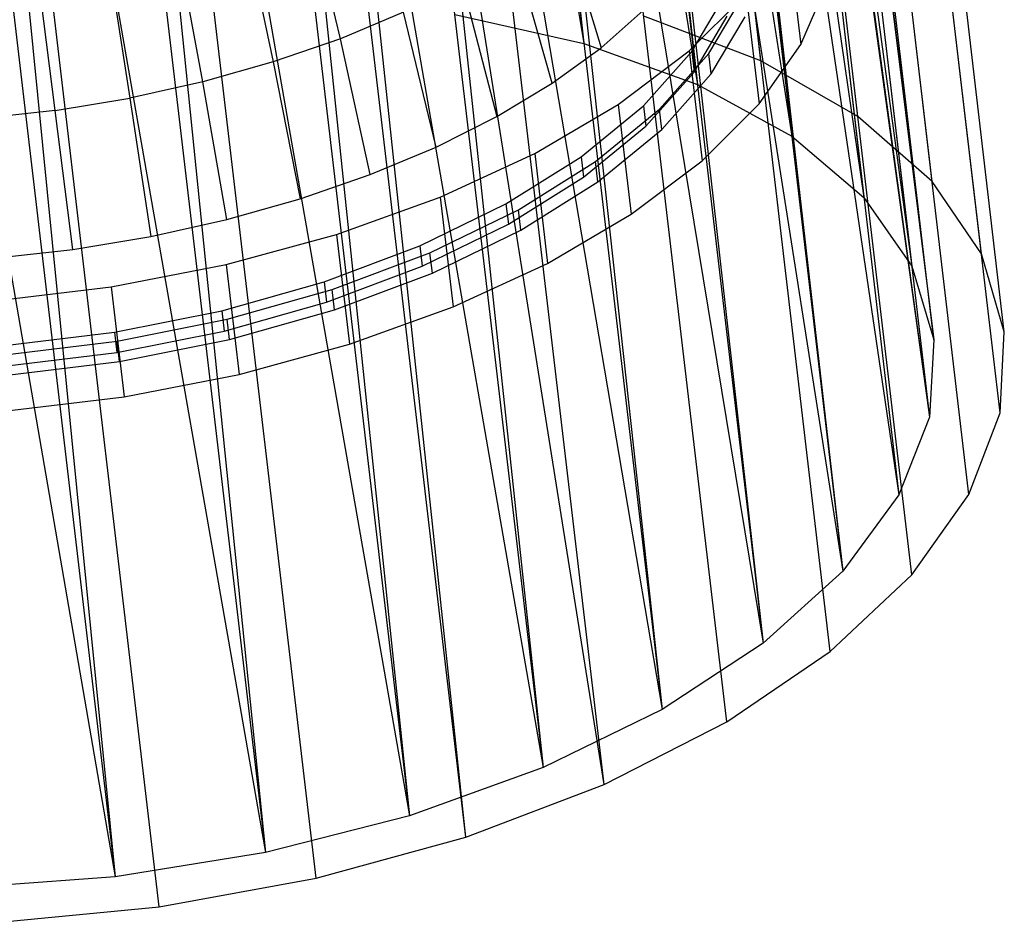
# Model space of a CAD drawing. Extents: x -23.4 to 23.6, y 0.3 to 4.
# Tile 56 of 189: x -15.2 to -14.4, y 0.3 to 1. Entities that reach past the tile are written whole.
import ezdxf

# ---------------------------------------------------------------- set-up
doc = ezdxf.new("R2010")
doc.units = 0
doc.header["$MEASUREMENT"] = 0
doc.layers.get('0').update_dxf_attribs({"color": 13, "linetype": 'CONTINUOUS'})

# ---------------------------------------------------------------- blocks, each defined once
blk = doc.blocks.new('FOURTY_V_PM_STL')
at = {"color": 0}
for p, q in [((-14.57983, 0.98943, -3.60826), (-14.91789, 3.86776, -1.93503)), ((-14.57983, 0.98943, -3.60826), (-14.91789, 3.86776, -1.93503)), ((-14.4991, 0.94321, -3.51244), (-14.83716, 3.82154, -1.83921)), ((-14.4991, 0.94321, -3.51244), (-14.83716, 3.82154, -1.83921)), ((-14.43737, 0.88919, -3.40704), (-14.77543, 3.76753, -1.73382)), ((-14.43737, 0.88919, -3.40704), (-14.77543, 3.76753, -1.73382)), ((-14.39641, 0.82894, -3.29512), (-14.73447, 3.70727, -1.62189)), ((-14.39641, 0.82894, -3.29512), (-14.73447, 3.70727, -1.62189)), ((-14.3774, 0.76418, -3.17987), (-14.71546, 3.64251, -1.50664)), ((-14.3774, 0.76418, -3.17987), (-14.71546, 3.64251, -1.50664)), ((-14.38089, 0.69678, -3.06463), (-14.71895, 3.57511, -1.3914)), ((-14.38089, 0.69678, -3.06463), (-14.71895, 3.57511, -1.3914)), ((-14.40677, 0.62867, -2.9527), (-14.74483, 3.507, -1.27947)), ((-14.40677, 0.62867, -2.9527), (-14.74483, 3.507, -1.27947)), ((-14.45431, 0.56182, -2.84731), (-14.79237, 3.44015, -1.17408)), ((-14.45431, 0.56182, -2.84731), (-14.79237, 3.44015, -1.17408)), ((-14.52213, 0.49815, -2.75148), (-14.86019, 3.37648, -1.07825)), ((-14.52213, 0.49815, -2.75148), (-14.86019, 3.37648, -1.07825)), ((-14.60829, 0.43949, -2.66798), (-14.94635, 3.31782, -0.99475)), ((-14.60829, 0.43949, -2.66798), (-14.94635, 3.31782, -0.99475)), ((-14.7103, 0.38753, -2.59921), (-15.04836, 3.26586, -0.92598)), ((-14.7103, 0.38753, -2.59921), (-15.04836, 3.26586, -0.92598)), ((-15.01506, 2.71695, -2.73334), (-14.72699, 1.00401, -3.66307)), ((-15.01506, 2.71695, -2.73334), (-14.72699, 1.00401, -3.66307)), ((-14.92573, 2.6961, -2.67942), (-14.72699, 1.00401, -3.66307)), ((-14.92573, 2.6961, -2.67942), (-14.72699, 1.00401, -3.66307)), ((-14.91214, 2.69206, -2.66973), (-14.63259, 0.9699, -3.58532)), ((-14.91214, 2.69206, -2.66973), (-14.63259, 0.9699, -3.58532)), ((-14.91214, 2.69206, -2.66973), (-14.72699, 1.00401, -3.66307)), ((-14.91214, 2.69206, -2.66973), (-14.72699, 1.00401, -3.66307)), ((-14.83133, 2.66199, -2.60168), (-14.63259, 0.9699, -3.58532)), ((-14.83133, 2.66199, -2.60168), (-14.63259, 0.9699, -3.58532)), ((-14.7103, 0.38753, -2.59921), (-15.07085, 2.65479, -1.21793)), ((-14.82523, 0.34376, -2.54714), (-15.07085, 2.65479, -1.21793)), ((-14.82523, 0.34376, -2.54714), (-15.07085, 2.65479, -1.21793)), ((-14.7103, 0.38753, -2.59921), (-15.07085, 2.65479, -1.21793)), ((-14.82204, 2.65774, -2.59249), (-14.55421, 0.92675, -3.49526)), ((-14.82204, 2.65774, -2.59249), (-14.55421, 0.92675, -3.49526)), ((-14.82204, 2.65774, -2.59249), (-14.63259, 0.9699, -3.58532)), ((-14.82204, 2.65774, -2.59249), (-14.63259, 0.9699, -3.58532)), ((-14.82523, 0.34376, -2.54714), (-15.09568, 2.64642, -1.20855)), ((-14.82523, 0.34376, -2.54714), (-15.09568, 2.64642, -1.20855)), ((-14.75294, 2.61884, -2.51161), (-14.55421, 0.92675, -3.49526)), ((-14.75294, 2.61884, -2.51161), (-14.55421, 0.92675, -3.49526)), ((-14.74736, 2.61499, -2.50385), (-14.4942, 0.87587, -3.39561)), ((-14.74736, 2.61499, -2.50385), (-14.4942, 0.87587, -3.39561)), ((-14.74736, 2.61499, -2.50385), (-14.55421, 0.92675, -3.49526)), ((-14.74736, 2.61499, -2.50385), (-14.55421, 0.92675, -3.49526)), ((-14.94978, 0.30944, -2.51327), (-15.22022, 2.61211, -1.17469)), ((-14.94978, 0.30944, -2.51327), (-15.22022, 2.61211, -1.17469)), ((-15.08035, 0.28557, -2.49858), (-15.3508, 2.58823, -1.15999)), ((-15.08035, 0.28557, -2.49858), (-15.3508, 2.58823, -1.15999)), ((-14.69294, 2.56796, -2.41196), (-14.4942, 0.87587, -3.39561)), ((-14.69294, 2.56796, -2.41196), (-14.4942, 0.87587, -3.39561)), ((-14.69026, 2.56502, -2.40636), (-14.45442, 0.8188, -3.2894)), ((-14.69026, 2.56502, -2.40636), (-14.45442, 0.8188, -3.2894)), ((-14.69026, 2.56502, -2.40636), (-14.4942, 0.87587, -3.39561)), ((-14.69026, 2.56502, -2.40636), (-14.4942, 0.87587, -3.39561)), ((-14.65315, 2.5109, -2.30576), (-14.45442, 0.8188, -3.2894)), ((-14.65315, 2.5109, -2.30576), (-14.45442, 0.8188, -3.2894)), ((-14.65237, 2.50928, -2.30283), (-14.43605, 0.75729, -3.17987)), ((-14.65237, 2.50928, -2.30283), (-14.43605, 0.75729, -3.17987)), ((-14.65237, 2.50928, -2.30283), (-14.45442, 0.8188, -3.2894)), ((-14.65237, 2.50928, -2.30283), (-14.45442, 0.8188, -3.2894)), ((-14.43605, 0.75729, -3.17987), (-14.63479, 2.44938, -2.19623)), ((-14.43605, 0.75729, -3.17987), (-14.63479, 2.44938, -2.19623)), ((-14.6384, 2.38528, -2.0867), (-14.43966, 0.69319, -3.07034)), ((-14.6384, 2.38528, -2.0867), (-14.43966, 0.69319, -3.07034)), ((-14.6384, 2.38528, -2.0867), (-14.43605, 0.75729, -3.17987)), ((-14.6384, 2.38528, -2.0867), (-14.43605, 0.75729, -3.17987)), ((-14.63801, 2.38703, -2.08963), (-14.43605, 0.75729, -3.17987)), ((-14.63801, 2.38703, -2.08963), (-14.43605, 0.75729, -3.17987)), ((-14.66388, 2.32055, -1.98049), (-14.46515, 0.62846, -2.96414)), ((-14.66388, 2.32055, -1.98049), (-14.46515, 0.62846, -2.96414)), ((-14.66388, 2.32055, -1.98049), (-14.43966, 0.69319, -3.07034)), ((-14.66388, 2.32055, -1.98049), (-14.43966, 0.69319, -3.07034)), ((-14.66196, 2.32404, -1.98609), (-14.43966, 0.69319, -3.07034)), ((-14.66196, 2.32404, -1.98609), (-14.43966, 0.69319, -3.07034)), ((-14.70593, 2.2622, -1.88861), (-14.51172, 0.56506, -2.86449)), ((-14.70593, 2.2622, -1.88861), (-14.51172, 0.56506, -2.86449)), ((-14.70593, 2.2622, -1.88861), (-14.46515, 0.62846, -2.96414)), ((-14.70593, 2.2622, -1.88861), (-14.46515, 0.62846, -2.96414)), ((-14.71046, 2.25716, -1.88084), (-14.51172, 0.56506, -2.86449)), ((-14.71046, 2.25716, -1.88084), (-14.51172, 0.56506, -2.86449)), ((-14.76866, 2.2033, -1.79997), (-14.57798, 0.50492, -2.77442)), ((-14.76866, 2.2033, -1.79997), (-14.57798, 0.50492, -2.77442)), ((-14.76866, 2.2033, -1.79997), (-14.51172, 0.56506, -2.86449)), ((-14.76866, 2.2033, -1.79997), (-14.51172, 0.56506, -2.86449)), ((-14.77672, 2.19702, -1.79078), (-14.57798, 0.50492, -2.77442)), ((-14.77672, 2.19702, -1.79078), (-14.57798, 0.50492, -2.77442)), ((-14.84836, 2.14904, -1.72273), (-14.66191, 0.44987, -2.69668)), ((-14.84836, 2.14904, -1.72273), (-14.66191, 0.44987, -2.69668)), ((-14.84836, 2.14904, -1.72273), (-14.57798, 0.50492, -2.77442)), ((-14.84836, 2.14904, -1.72273), (-14.57798, 0.50492, -2.77442)), ((-14.86064, 2.14196, -1.71303), (-14.66191, 0.44987, -2.69668)), ((-14.86064, 2.14196, -1.71303), (-14.66191, 0.44987, -2.69668)), ((-14.94272, 2.10098, -1.65911), (-14.76095, 0.40158, -2.63361)), ((-14.94272, 2.10098, -1.65911), (-14.76095, 0.40158, -2.63361)), ((-14.94272, 2.10098, -1.65911), (-14.66191, 0.44987, -2.69668)), ((-14.94272, 2.10098, -1.65911), (-14.66191, 0.44987, -2.69668)), ((-14.95969, 2.09367, -1.64997), (-14.76095, 0.40158, -2.63361)), ((-14.95969, 2.09367, -1.64997), (-14.76095, 0.40158, -2.63361)), ((-15.04903, 2.06049, -1.61095), (-14.8721, 0.36151, -2.58715)), ((-15.04903, 2.06049, -1.61095), (-14.8721, 0.36151, -2.58715)), ((-15.04903, 2.06049, -1.61095), (-14.76095, 0.40158, -2.63361)), ((-15.04903, 2.06049, -1.61095), (-14.76095, 0.40158, -2.63361)), ((-15.07084, 2.0536, -1.6035), (-14.8721, 0.36151, -2.58715)), ((-15.07084, 2.0536, -1.6035), (-14.8721, 0.36151, -2.58715)), ((-15.19071, 2.02298, -1.57504), (-14.99198, 0.33089, -2.55869)), ((-15.19071, 2.02298, -1.57504), (-14.99198, 0.33089, -2.55869)), ((-15.16424, 2.02875, -1.57962), (-14.99198, 0.33089, -2.55869)), ((-15.16424, 2.02875, -1.57962), (-14.99198, 0.33089, -2.55869)), ((-15.16424, 2.02875, -1.57962), (-14.8721, 0.36151, -2.58715)), ((-15.16424, 2.02875, -1.57962), (-14.8721, 0.36151, -2.58715)), ((-15.28502, 2.00667, -1.56603), (-15.11695, 0.31064, -2.54911)), ((-15.28502, 2.00667, -1.56603), (-15.11695, 0.31064, -2.54911)), ((-15.28502, 2.00667, -1.56603), (-14.99198, 0.33089, -2.55869)), ((-15.28502, 2.00667, -1.56603), (-14.99198, 0.33089, -2.55869)), ((-15.31568, 2.00273, -1.56546), (-15.11695, 0.31064, -2.54911)), ((-15.31568, 2.00273, -1.56546), (-15.11695, 0.31064, -2.54911)), ((-15.40791, 1.99487, -1.57057), (-15.11695, 0.31064, -2.54911)), ((-15.40791, 1.99487, -1.57057), (-15.11695, 0.31064, -2.54911)), ((-14.92953, 1.00791, -2.39211), (-14.95714, 1.12205, -2.35701)), ((-14.92953, 1.00791, -2.39211), (-14.95714, 1.12205, -2.35701)), ((-14.74538, 1.10898, -2.52876), (-14.71271, 1.00025, -2.57498)), ((-14.74538, 1.10898, -2.52876), (-14.71271, 1.00025, -2.57498)), ((-15.01006, 1.10371, -2.33614), (-14.98539, 0.98854, -2.37008)), ((-15.01006, 1.10371, -2.33614), (-14.98539, 0.98854, -2.37008)), ((-14.55733, 1.09445, -2.70563), (-14.5466, 1.00302, -2.75878)), ((-14.55733, 1.09445, -2.70563), (-14.5466, 1.00302, -2.75878)), ((-15.04399, 0.97202, -2.35349), (-15.06556, 1.08806, -2.32043)), ((-15.04399, 0.97202, -2.35349), (-15.06556, 1.08806, -2.32043)), ((-15.12302, 1.07527, -2.31005), (-15.10464, 0.95852, -2.34254)), ((-15.12302, 1.07527, -2.31005), (-15.10464, 0.95852, -2.34254)), ((-14.75343, 0.97079, -2.53252), (-14.78442, 1.08072, -2.48804)), ((-14.75343, 0.97079, -2.53252), (-14.78442, 1.08072, -2.48804)), ((-15.16667, 0.94821, -2.33733), (-15.18178, 1.06551, -2.30512)), ((-15.16667, 0.94821, -2.33733), (-15.18178, 1.06551, -2.30512)), ((-14.82847, 1.05426, -2.45142), (-14.79936, 0.94319, -2.49433)), ((-14.82847, 1.05426, -2.45142), (-14.79936, 0.94319, -2.49433)), ((-14.5466, 1.00302, -2.75878), (-14.52526, 1.05311, -2.84063)), ((-14.5466, 1.00302, -2.75878), (-14.52526, 1.05311, -2.84063)), ((-14.63939, 0.99783, -2.556), (-14.59203, 1.04521, -2.62794)), ((-14.63939, 0.99783, -2.556), (-14.59203, 1.04521, -2.62794)), ((-14.63732, 0.99714, -2.72761), (-14.60989, 1.04357, -2.80196)), ((-14.63732, 0.99714, -2.72761), (-14.60989, 1.04357, -2.80196)), ((-14.62309, 0.99552, -2.72196), (-14.59498, 1.04312, -2.79816)), ((-14.62309, 0.99552, -2.72196), (-14.59498, 1.04312, -2.79816)), ((-14.59203, 1.04521, -2.62794), (-14.58129, 0.95378, -2.68109)), ((-14.59203, 1.04521, -2.62794), (-14.58129, 0.95378, -2.68109)), ((-14.87702, 1.02989, -2.41932), (-14.92953, 1.00791, -2.39211)), ((-14.87702, 1.02989, -2.41932), (-14.92953, 1.00791, -2.39211)), ((-14.84999, 0.91779, -2.46086), (-14.87702, 1.02989, -2.41932)), ((-14.84999, 0.91779, -2.46086), (-14.87702, 1.02989, -2.41932)), ((-14.83453, 1.02804, -3.72613), (-14.72699, 1.00401, -3.66307)), ((-14.83453, 1.02804, -3.72613), (-14.72699, 1.00401, -3.66307)), ((-14.71271, 1.00025, -2.57498), (-14.67768, 1.03126, -2.62124)), ((-14.71271, 1.00025, -2.57498), (-14.67768, 1.03126, -2.62124)), ((-14.57983, 0.98943, -3.60826), (-14.67723, 1.02653, -3.69176)), ((-14.57983, 0.98943, -3.60826), (-14.67723, 1.02653, -3.69176)), ((-14.63533, 0.9802, -2.73746), (-14.6079, 1.02664, -2.8118)), ((-14.63533, 0.9802, -2.73746), (-14.6079, 1.02664, -2.8118)), ((-14.62111, 0.97859, -2.7318), (-14.59299, 1.02619, -2.808)), ((-14.62111, 0.97859, -2.7318), (-14.59299, 1.02619, -2.808)), ((-14.92953, 1.00791, -2.39211), (-14.98539, 0.98854, -2.37008)), ((-14.92953, 1.00791, -2.39211), (-14.98539, 0.98854, -2.37008)), ((-14.90474, 0.89486, -2.43248), (-14.92953, 1.00791, -2.39211)), ((-14.90474, 0.89486, -2.43248), (-14.92953, 1.00791, -2.39211)), ((-14.75343, 0.97079, -2.53252), (-14.71271, 1.00025, -2.57498)), ((-14.75343, 0.97079, -2.53252), (-14.71271, 1.00025, -2.57498)), ((-14.72699, 1.00401, -3.66307), (-14.63259, 0.9699, -3.58532)), ((-14.72699, 1.00401, -3.66307), (-14.63259, 0.9699, -3.58532)), ((-14.58129, 0.95378, -2.68109), (-14.5466, 1.00302, -2.75878)), ((-14.58129, 0.95378, -2.68109), (-14.5466, 1.00302, -2.75878)), ((-14.69844, 0.95327, -2.49127), (-14.63939, 0.99783, -2.556)), ((-14.69844, 0.95327, -2.49127), (-14.63939, 0.99783, -2.556)), ((-14.67743, 0.95214, -2.65832), (-14.63732, 0.99714, -2.72761)), ((-14.67743, 0.95214, -2.65832), (-14.63732, 0.99714, -2.72761)), ((-14.66421, 0.94939, -2.65092), (-14.62309, 0.99552, -2.72196)), ((-14.66421, 0.94939, -2.65092), (-14.62309, 0.99552, -2.72196)), ((-14.63939, 0.99783, -2.556), (-14.62865, 0.9064, -2.60915)), ((-14.63939, 0.99783, -2.556), (-14.62865, 0.9064, -2.60915)), ((-14.63732, 0.99714, -2.72761), (-14.63533, 0.9802, -2.73746)), ((-14.63732, 0.99714, -2.72761), (-14.63533, 0.9802, -2.73746)), ((-14.62111, 0.97859, -2.7318), (-14.62309, 0.99552, -2.72196)), ((-14.62111, 0.97859, -2.7318), (-14.62309, 0.99552, -2.72196)), ((-14.98539, 0.98854, -2.37008), (-15.04399, 0.97202, -2.35349)), ((-14.98539, 0.98854, -2.37008), (-15.04399, 0.97202, -2.35349)), ((-14.98539, 0.98854, -2.37008), (-14.96299, 0.87467, -2.40951)), ((-14.98539, 0.98854, -2.37008), (-14.96299, 0.87467, -2.40951)), ((-14.4991, 0.94321, -3.51244), (-14.57983, 0.98943, -3.60826)), ((-14.4991, 0.94321, -3.51244), (-14.57983, 0.98943, -3.60826)), ((-14.67545, 0.93521, -2.66816), (-14.63533, 0.9802, -2.73746)), ((-14.67545, 0.93521, -2.66816), (-14.63533, 0.9802, -2.73746)), ((-14.66222, 0.93246, -2.66076), (-14.62111, 0.97859, -2.7318)), ((-14.66222, 0.93246, -2.66076), (-14.62111, 0.97859, -2.7318)), ((-15.04399, 0.97202, -2.35349), (-15.10464, 0.95852, -2.34254)), ((-15.04399, 0.97202, -2.35349), (-15.10464, 0.95852, -2.34254)), ((-15.02409, 0.85744, -2.39222), (-15.04399, 0.97202, -2.35349)), ((-15.02409, 0.85744, -2.39222), (-15.04399, 0.97202, -2.35349)), ((-14.79936, 0.94319, -2.49433), (-14.75343, 0.97079, -2.53252)), ((-14.79936, 0.94319, -2.49433), (-14.75343, 0.97079, -2.53252)), ((-14.63259, 0.9699, -3.58532), (-14.55421, 0.92675, -3.49526)), ((-14.63259, 0.9699, -3.58532), (-14.55421, 0.92675, -3.49526)), ((-15.16667, 0.94821, -2.33733), (-15.10464, 0.95852, -2.34254)), ((-15.16667, 0.94821, -2.33733), (-15.10464, 0.95852, -2.34254)), ((-15.10464, 0.95852, -2.34254), (-15.08734, 0.84337, -2.38079)), ((-15.10464, 0.95852, -2.34254), (-15.08734, 0.84337, -2.38079)), ((-14.76799, 0.91243, -2.43507), (-14.69844, 0.95327, -2.49127)), ((-14.76799, 0.91243, -2.43507), (-14.69844, 0.95327, -2.49127)), ((-14.72934, 0.90959, -2.59561), (-14.67743, 0.95214, -2.65832)), ((-14.72934, 0.90959, -2.59561), (-14.67743, 0.95214, -2.65832)), ((-14.69844, 0.95327, -2.49127), (-14.6877, 0.86184, -2.54442)), ((-14.69844, 0.95327, -2.49127), (-14.6877, 0.86184, -2.54442)), ((-14.67743, 0.95214, -2.65832), (-14.67545, 0.93521, -2.66816)), ((-14.67743, 0.95214, -2.65832), (-14.67545, 0.93521, -2.66816)), ((-14.62865, 0.9064, -2.60915), (-14.58129, 0.95378, -2.68109)), ((-14.62865, 0.9064, -2.60915), (-14.58129, 0.95378, -2.68109)), ((-15.16667, 0.94821, -2.33733), (-15.22938, 0.9412, -2.33794)), ((-15.16667, 0.94821, -2.33733), (-15.22938, 0.9412, -2.33794)), ((-15.15202, 0.83261, -2.37536), (-15.16667, 0.94821, -2.33733)), ((-15.15202, 0.83261, -2.37536), (-15.16667, 0.94821, -2.33733)), ((-14.84999, 0.91779, -2.46086), (-14.79936, 0.94319, -2.49433)), ((-14.84999, 0.91779, -2.46086), (-14.79936, 0.94319, -2.49433)), ((-14.71742, 0.90578, -2.58665), (-14.66421, 0.94939, -2.65092)), ((-14.71742, 0.90578, -2.58665), (-14.66421, 0.94939, -2.65092)), ((-14.66222, 0.93246, -2.66076), (-14.66421, 0.94939, -2.65092)), ((-14.66222, 0.93246, -2.66076), (-14.66421, 0.94939, -2.65092)), ((-14.43737, 0.88919, -3.40704), (-14.4991, 0.94321, -3.51244)), ((-14.43737, 0.88919, -3.40704), (-14.4991, 0.94321, -3.51244)), ((-14.72735, 0.89266, -2.60546), (-14.67545, 0.93521, -2.66816)), ((-14.72735, 0.89266, -2.60546), (-14.67545, 0.93521, -2.66816)), ((-14.71543, 0.88885, -2.59649), (-14.66222, 0.93246, -2.66076)), ((-14.71543, 0.88885, -2.59649), (-14.66222, 0.93246, -2.66076)), ((-14.55421, 0.92675, -3.49526), (-14.4942, 0.87587, -3.39561)), ((-14.55421, 0.92675, -3.49526), (-14.4942, 0.87587, -3.39561)), ((-14.90474, 0.89486, -2.43248), (-14.84999, 0.91779, -2.46086)), ((-14.90474, 0.89486, -2.43248), (-14.84999, 0.91779, -2.46086)), ((-14.84661, 0.87614, -2.38854), (-14.76799, 0.91243, -2.43507)), ((-14.84661, 0.87614, -2.38854), (-14.76799, 0.91243, -2.43507)), ((-14.79187, 0.87044, -2.5409), (-14.72934, 0.90959, -2.59561)), ((-14.79187, 0.87044, -2.5409), (-14.72934, 0.90959, -2.59561)), ((-14.76799, 0.91243, -2.43507), (-14.75725, 0.821, -2.48822)), ((-14.76799, 0.91243, -2.43507), (-14.75725, 0.821, -2.48822)), ((-14.72934, 0.90959, -2.59561), (-14.72735, 0.89266, -2.60546)), ((-14.72934, 0.90959, -2.59561), (-14.72735, 0.89266, -2.60546)), ((-14.78151, 0.86565, -2.53057), (-14.71742, 0.90578, -2.58665)), ((-14.78151, 0.86565, -2.53057), (-14.71742, 0.90578, -2.58665)), ((-14.71543, 0.88885, -2.59649), (-14.71742, 0.90578, -2.58665)), ((-14.71543, 0.88885, -2.59649), (-14.71742, 0.90578, -2.58665)), ((-14.6877, 0.86184, -2.54442), (-14.62865, 0.9064, -2.60915)), ((-14.6877, 0.86184, -2.54442), (-14.62865, 0.9064, -2.60915)), ((-14.96299, 0.87467, -2.40951), (-14.90474, 0.89486, -2.43248)), ((-14.96299, 0.87467, -2.40951), (-14.90474, 0.89486, -2.43248)), ((-14.78988, 0.85351, -2.55075), (-14.72735, 0.89266, -2.60546)), ((-14.78988, 0.85351, -2.55075), (-14.72735, 0.89266, -2.60546)), ((-14.77953, 0.84872, -2.54041), (-14.71543, 0.88885, -2.59649)), ((-14.77953, 0.84872, -2.54041), (-14.71543, 0.88885, -2.59649)), ((-14.39641, 0.82894, -3.29512), (-14.43737, 0.88919, -3.40704)), ((-14.39641, 0.82894, -3.29512), (-14.43737, 0.88919, -3.40704)), ((-15.02409, 0.85744, -2.39222), (-14.96299, 0.87467, -2.40951)), ((-15.02409, 0.85744, -2.39222), (-14.96299, 0.87467, -2.40951)), ((-14.93271, 0.84515, -2.35262), (-14.84661, 0.87614, -2.38854)), ((-14.93271, 0.84515, -2.35262), (-14.84661, 0.87614, -2.38854)), ((-14.86363, 0.83557, -2.49541), (-14.79187, 0.87044, -2.5409)), ((-14.86363, 0.83557, -2.49541), (-14.79187, 0.87044, -2.5409)), ((-14.84661, 0.87614, -2.38854), (-14.83587, 0.78471, -2.44169)), ((-14.84661, 0.87614, -2.38854), (-14.83587, 0.78471, -2.44169)), ((-14.79187, 0.87044, -2.5409), (-14.78988, 0.85351, -2.55075)), ((-14.79187, 0.87044, -2.5409), (-14.78988, 0.85351, -2.55075)), ((-14.4942, 0.87587, -3.39561), (-14.45442, 0.8188, -3.2894)), ((-14.4942, 0.87587, -3.39561), (-14.45442, 0.8188, -3.2894)), ((-14.85508, 0.8299, -2.48393), (-14.78151, 0.86565, -2.53057)), ((-14.85508, 0.8299, -2.48393), (-14.78151, 0.86565, -2.53057)), ((-14.77953, 0.84872, -2.54041), (-14.78151, 0.86565, -2.53057)), ((-14.77953, 0.84872, -2.54041), (-14.78151, 0.86565, -2.53057)), ((-14.75725, 0.821, -2.48822), (-14.6877, 0.86184, -2.54442)), ((-14.75725, 0.821, -2.48822), (-14.6877, 0.86184, -2.54442)), ((-15.08734, 0.84337, -2.38079), (-15.02409, 0.85744, -2.39222)), ((-15.08734, 0.84337, -2.38079), (-15.02409, 0.85744, -2.39222)), ((-14.86164, 0.81864, -2.50525), (-14.78988, 0.85351, -2.55075)), ((-14.86164, 0.81864, -2.50525), (-14.78988, 0.85351, -2.55075)), ((-15.02454, 0.82009, -2.32806), (-14.93271, 0.84515, -2.35262)), ((-15.02454, 0.82009, -2.32806), (-14.93271, 0.84515, -2.35262)), ((-14.93271, 0.84515, -2.35262), (-14.92197, 0.75372, -2.40577)), ((-14.93271, 0.84515, -2.35262), (-14.92197, 0.75372, -2.40577)), ((-14.85309, 0.81297, -2.49378), (-14.77953, 0.84872, -2.54041)), ((-14.85309, 0.81297, -2.49378), (-14.77953, 0.84872, -2.54041)), ((-15.15202, 0.83261, -2.37536), (-15.08734, 0.84337, -2.38079)), ((-15.15202, 0.83261, -2.37536), (-15.08734, 0.84337, -2.38079)), ((-14.94303, 0.80575, -2.46015), (-14.86363, 0.83557, -2.49541)), ((-14.94303, 0.80575, -2.46015), (-14.86363, 0.83557, -2.49541)), ((-14.86363, 0.83557, -2.49541), (-14.86164, 0.81864, -2.50525)), ((-14.86363, 0.83557, -2.49541), (-14.86164, 0.81864, -2.50525)), ((-15.2174, 0.8253, -2.376), (-15.15202, 0.83261, -2.37536)), ((-15.2174, 0.8253, -2.376), (-15.15202, 0.83261, -2.37536)), ((-14.93646, 0.79933, -2.44779), (-14.85508, 0.8299, -2.48393)), ((-14.93646, 0.79933, -2.44779), (-14.85508, 0.8299, -2.48393)), ((-14.85309, 0.81297, -2.49378), (-14.85508, 0.8299, -2.48393)), ((-14.85309, 0.81297, -2.49378), (-14.85508, 0.8299, -2.48393)), ((-14.3774, 0.76418, -3.17987), (-14.39641, 0.82894, -3.29512)), ((-14.3774, 0.76418, -3.17987), (-14.39641, 0.82894, -3.29512)), ((-15.12022, 0.80146, -2.31535), (-15.02454, 0.82009, -2.32806)), ((-15.12022, 0.80146, -2.31535), (-15.02454, 0.82009, -2.32806)), ((-15.02454, 0.82009, -2.32806), (-15.0138, 0.72866, -2.38121)), ((-15.02454, 0.82009, -2.32806), (-15.0138, 0.72866, -2.38121)), ((-14.83587, 0.78471, -2.44169), (-14.75725, 0.821, -2.48822)), ((-14.83587, 0.78471, -2.44169), (-14.75725, 0.821, -2.48822)), ((-14.94104, 0.78882, -2.46999), (-14.86164, 0.81864, -2.50525)), ((-14.94104, 0.78882, -2.46999), (-14.86164, 0.81864, -2.50525)), ((-14.93447, 0.7824, -2.45763), (-14.85309, 0.81297, -2.49378)), ((-14.93447, 0.7824, -2.45763), (-14.85309, 0.81297, -2.49378)), ((-14.45442, 0.8188, -3.2894), (-14.43605, 0.75729, -3.17987)), ((-14.45442, 0.8188, -3.2894), (-14.43605, 0.75729, -3.17987)), ((-15.02827, 0.78164, -2.43591), (-14.94303, 0.80575, -2.46015)), ((-15.02827, 0.78164, -2.43591), (-14.94303, 0.80575, -2.46015)), ((-14.94303, 0.80575, -2.46015), (-14.94104, 0.78882, -2.46999)), ((-14.94303, 0.80575, -2.46015), (-14.94104, 0.78882, -2.46999)), ((-15.2178, 0.78965, -2.31475), (-15.12022, 0.80146, -2.31535)), ((-15.2178, 0.78965, -2.31475), (-15.12022, 0.80146, -2.31535)), ((-15.12022, 0.80146, -2.31535), (-15.10948, 0.71003, -2.3685)), ((-15.12022, 0.80146, -2.31535), (-15.10948, 0.71003, -2.3685)), ((-15.02384, 0.77463, -2.42294), (-14.93646, 0.79933, -2.44779)), ((-15.02384, 0.77463, -2.42294), (-14.93646, 0.79933, -2.44779)), ((-14.93447, 0.7824, -2.45763), (-14.93646, 0.79933, -2.44779)), ((-14.93447, 0.7824, -2.45763), (-14.93646, 0.79933, -2.44779)), ((-15.02629, 0.76471, -2.44575), (-14.94104, 0.78882, -2.46999)), ((-15.02629, 0.76471, -2.44575), (-14.94104, 0.78882, -2.46999)), ((-15.11747, 0.7638, -2.42323), (-15.02827, 0.78164, -2.43591)), ((-15.11747, 0.7638, -2.42323), (-15.02827, 0.78164, -2.43591)), ((-15.02827, 0.78164, -2.43591), (-15.02629, 0.76471, -2.44575)), ((-15.02827, 0.78164, -2.43591), (-15.02629, 0.76471, -2.44575)), ((-15.02185, 0.7577, -2.43279), (-14.93447, 0.7824, -2.45763)), ((-15.02185, 0.7577, -2.43279), (-14.93447, 0.7824, -2.45763)), ((-14.92197, 0.75372, -2.40577), (-14.83587, 0.78471, -2.44169)), ((-14.92197, 0.75372, -2.40577), (-14.83587, 0.78471, -2.44169)), ((-15.11528, 0.75633, -2.40995), (-15.02384, 0.77463, -2.42294)), ((-15.11528, 0.75633, -2.40995), (-15.02384, 0.77463, -2.42294)), ((-15.02185, 0.7577, -2.43279), (-15.02384, 0.77463, -2.42294)), ((-15.02185, 0.7577, -2.43279), (-15.02384, 0.77463, -2.42294)), ((-15.20863, 0.75261, -2.4224), (-15.11747, 0.7638, -2.42323)), ((-15.20863, 0.75261, -2.4224), (-15.11747, 0.7638, -2.42323)), ((-15.11747, 0.7638, -2.42323), (-15.11549, 0.74687, -2.43308)), ((-15.11747, 0.7638, -2.42323), (-15.11549, 0.74687, -2.43308)), ((-15.11549, 0.74687, -2.43308), (-15.02629, 0.76471, -2.44575)), ((-15.11549, 0.74687, -2.43308), (-15.02629, 0.76471, -2.44575)), ((-14.38089, 0.69678, -3.06463), (-14.3774, 0.76418, -3.17987)), ((-14.38089, 0.69678, -3.06463), (-14.3774, 0.76418, -3.17987)), ((-15.20872, 0.74486, -2.4091), (-15.11528, 0.75633, -2.40995)), ((-15.20872, 0.74486, -2.4091), (-15.11528, 0.75633, -2.40995)), ((-15.11329, 0.7394, -2.41979), (-15.11528, 0.75633, -2.40995)), ((-15.11329, 0.7394, -2.41979), (-15.11528, 0.75633, -2.40995)), ((-15.11329, 0.7394, -2.41979), (-15.02185, 0.7577, -2.43279)), ((-15.11329, 0.7394, -2.41979), (-15.02185, 0.7577, -2.43279)), ((-15.0138, 0.72866, -2.38121), (-14.92197, 0.75372, -2.40577)), ((-15.0138, 0.72866, -2.38121), (-14.92197, 0.75372, -2.40577)), ((-14.43605, 0.75729, -3.17987), (-14.43966, 0.69319, -3.07034)), ((-14.43605, 0.75729, -3.17987), (-14.43966, 0.69319, -3.07034)), ((-15.20664, 0.73568, -2.43224), (-15.11549, 0.74687, -2.43308)), ((-15.20664, 0.73568, -2.43224), (-15.11549, 0.74687, -2.43308)), ((-15.20673, 0.72793, -2.41894), (-15.11329, 0.7394, -2.41979)), ((-15.20673, 0.72793, -2.41894), (-15.11329, 0.7394, -2.41979)), ((-15.10948, 0.71003, -2.3685), (-15.0138, 0.72866, -2.38121)), ((-15.10948, 0.71003, -2.3685), (-15.0138, 0.72866, -2.38121)), ((-15.20707, 0.69822, -2.3679), (-15.10948, 0.71003, -2.3685)), ((-15.20707, 0.69822, -2.3679), (-15.10948, 0.71003, -2.3685)), ((-14.40677, 0.62867, -2.9527), (-14.38089, 0.69678, -3.06463)), ((-14.40677, 0.62867, -2.9527), (-14.38089, 0.69678, -3.06463)), ((-14.43966, 0.69319, -3.07034), (-14.46515, 0.62846, -2.96414)), ((-14.43966, 0.69319, -3.07034), (-14.46515, 0.62846, -2.96414)), ((-14.46515, 0.62846, -2.96414), (-14.51172, 0.56506, -2.86449)), ((-14.46515, 0.62846, -2.96414), (-14.51172, 0.56506, -2.86449)), ((-14.45431, 0.56182, -2.84731), (-14.40677, 0.62867, -2.9527)), ((-14.45431, 0.56182, -2.84731), (-14.40677, 0.62867, -2.9527)), ((-14.51172, 0.56506, -2.86449), (-14.57798, 0.50492, -2.77442)), ((-14.51172, 0.56506, -2.86449), (-14.57798, 0.50492, -2.77442)), ((-14.52213, 0.49815, -2.75148), (-14.45431, 0.56182, -2.84731)), ((-14.52213, 0.49815, -2.75148), (-14.45431, 0.56182, -2.84731)), ((-14.57798, 0.50492, -2.77442), (-14.66191, 0.44987, -2.69668)), ((-14.57798, 0.50492, -2.77442), (-14.66191, 0.44987, -2.69668)), ((-14.60829, 0.43949, -2.66798), (-14.52213, 0.49815, -2.75148)), ((-14.60829, 0.43949, -2.66798), (-14.52213, 0.49815, -2.75148)), ((-14.66191, 0.44987, -2.69668), (-14.76095, 0.40158, -2.63361)), ((-14.66191, 0.44987, -2.69668), (-14.76095, 0.40158, -2.63361)), ((-14.7103, 0.38753, -2.59921), (-14.60829, 0.43949, -2.66798)), ((-14.7103, 0.38753, -2.59921), (-14.60829, 0.43949, -2.66798)), ((-14.76095, 0.40158, -2.63361), (-14.8721, 0.36151, -2.58715)), ((-14.76095, 0.40158, -2.63361), (-14.8721, 0.36151, -2.58715)), ((-14.82523, 0.34376, -2.54714), (-14.7103, 0.38753, -2.59921)), ((-14.82523, 0.34376, -2.54714), (-14.7103, 0.38753, -2.59921)), ((-14.8721, 0.36151, -2.58715), (-14.99198, 0.33089, -2.55869)), ((-14.8721, 0.36151, -2.58715), (-14.99198, 0.33089, -2.55869)), ((-14.94978, 0.30944, -2.51327), (-14.82523, 0.34376, -2.54714)), ((-14.94978, 0.30944, -2.51327), (-14.82523, 0.34376, -2.54714)), ((-14.99198, 0.33089, -2.55869), (-15.11695, 0.31064, -2.54911)), ((-14.99198, 0.33089, -2.55869), (-15.11695, 0.31064, -2.54911)), ((-15.11695, 0.31064, -2.54911), (-15.2432, 0.30138, -2.55869)), ((-15.11695, 0.31064, -2.54911), (-15.2432, 0.30138, -2.55869)), ((-15.08035, 0.28557, -2.49858), (-14.94978, 0.30944, -2.51327)), ((-15.08035, 0.28557, -2.49858), (-14.94978, 0.30944, -2.51327)), ((-15.2132, 0.27282, -2.50349), (-15.08035, 0.28557, -2.49858)), ((-15.2132, 0.27282, -2.50349), (-15.08035, 0.28557, -2.49858))]:
    blk.add_line(p, q, dxfattribs=at)

msp = doc.modelspace()

# ---------------------------------------------------------------- block references
at = {"color": 0}
msp.add_blockref('FOURTY_V_PM_STL', (0, 0), dxfattribs=at)

doc.saveas('drawing.dxf')
